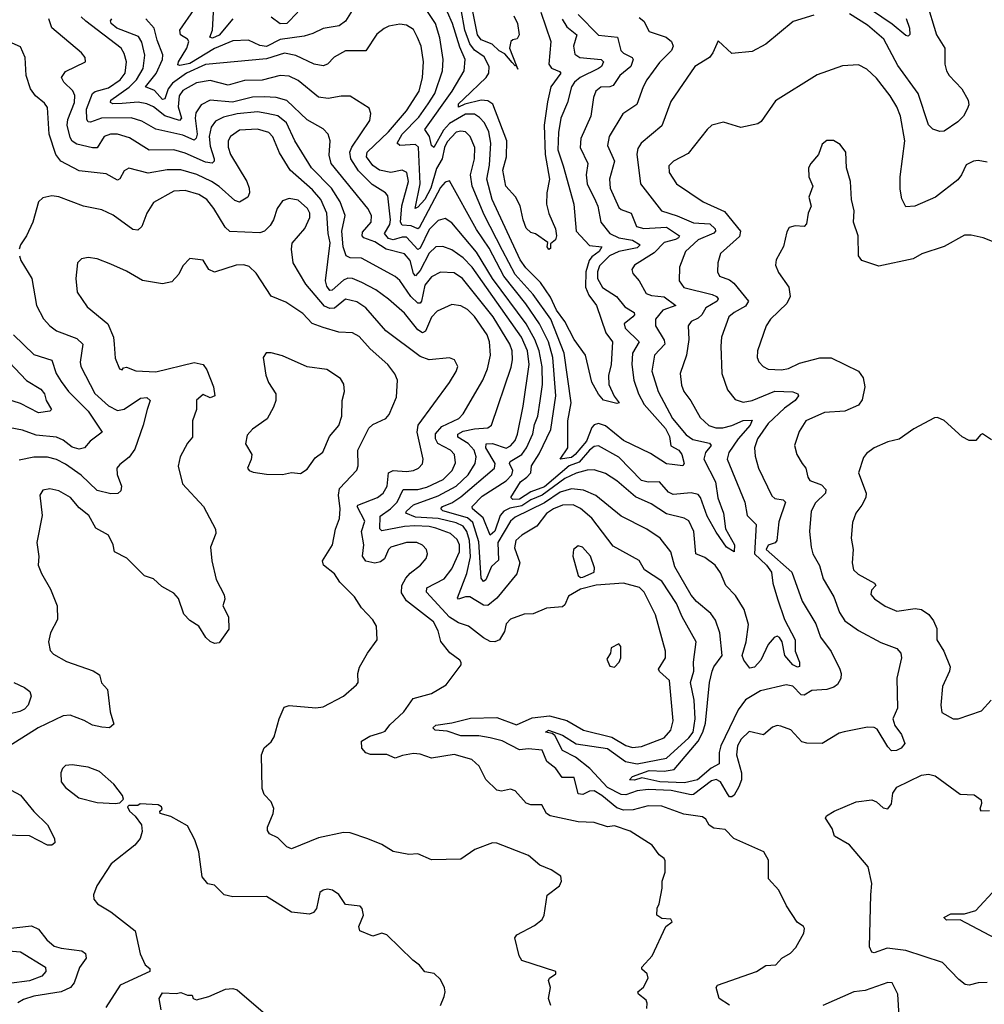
# Model space of a CAD drawing. Extents: x 1246230 to 1426786, y 660032 to 763141.
# Tile 157 of 256: x 1294542 to 1298812, y 712660 to 717022. Entities that reach past the tile are written whole.
import ezdxf

# ---------------------------------------------------------------- set-up
doc = ezdxf.new("R2010")
doc.units = 0

msp = doc.modelspace()

# ---------------------------------------------------------------- linework, layer by layer
at = {"layer": '0CON10XD'}
for points in [[(1295485.7, 717025.7), (1295425, 716953.1), (1295395, 716940.4), (1295383.6, 716945), (1295395.3, 716975), (1295404.3, 717135)], [(1296943.8, 717023.8), (1296965, 716989.5), (1297007.9, 716955), (1296994.2, 716905), (1296999.6, 716869.6), (1297021.4, 716855), (1297116.1, 716846.1), (1297126.2, 716835), (1297117.1, 716815), (1297105, 716805.4), (1297023.4, 716765), (1296998.2, 716745), (1296984.3, 716725), (1296967.4, 716655), (1296938.4, 716585), (1296927.5, 716522.5), (1296924.3, 716445), (1296948.4, 716375), (1296995.8, 716205), (1297005, 716084.4), (1297065, 716021.7), (1297119.1, 716015), (1297107.6, 715995), (1297075, 715971.7), (1297062.9, 715955), (1297048.1, 715905), (1297047.6, 715837.6), (1297061.8, 715801.8), (1297095.4, 715755), (1297136.6, 715635), (1297165.9, 715595), (1297161.1, 715495), (1297148.6, 715445), (1297149.6, 715405), (1297173.5, 715353.5), (1297196.2, 715323.8), (1297185, 715320.8), (1297126.2, 715336.2), (1297105, 715363.5), (1297075, 715416.7), (1297046.4, 715535), (1296997.2, 715605), (1296976.7, 715645), (1296955.9, 715685), (1296918.3, 715735), (1296892.7, 715792.7), (1296848, 715858), (1296782.8, 715922.8), (1296758.3, 715958.3), (1296633.2, 716225), (1296610.3, 716315), (1296622.2, 716377.8), (1296627.9, 716475), (1296618.5, 716525), (1296599.6, 716565), (1296578.4, 716588.4), (1296555, 716603.1), (1296515, 716602.7), (1296445, 716562.6), (1296417.9, 716532.1), (1296375, 716456.1), (1296365.2, 716465.2), (1296356.4, 716505), (1296335.8, 716535), (1296456.4, 716705), (1296510.3, 716795), (1296514.2, 716845), (1296490.1, 716900.1), (1296458.6, 717005), (1296413.2, 717105)], [(1298555.6, 717105), (1298600.4, 716955), (1298637.3, 716895), (1298637.3, 716825), (1298644.6, 716795), (1298656.5, 716775), (1298713.6, 716715), (1298741.5, 716665), (1298744.5, 716645), (1298736.5, 716625), (1298720.6, 716595), (1298695, 716569.4), (1298635, 716528), (1298615, 716526.2), (1298585, 716536.2), (1298565, 716556.7), (1298519.7, 716695), (1298429, 716819), (1298368.4, 716935), (1298295, 716997.3), (1298215, 717048.2)], [(1296021.1, 717075), (1295984.1, 717015.9), (1295956.2, 716995), (1295885, 716983.1), (1295839.9, 716960.1), (1295801.4, 716948.6), (1295695, 716933.6), (1295635, 716902.5), (1295605, 716906.9), (1295555, 716930.5), (1295485, 716927.5), (1295405, 716894.6), (1295295, 716827.7), (1295251, 716819), (1295242.3, 716822.3), (1295244.7, 716834.7), (1295282.4, 716895), (1295291, 716925), (1295285.1, 716935.1), (1295254.4, 716955), (1295251.3, 716975), (1295315, 717067.1)], [(1297014.3, 717044.3), (1297105, 716952.9), (1297189.2, 716945), (1297202.9, 716885), (1297215, 716873.1), (1297253.1, 716855), (1297257.7, 716845), (1297247.5, 716815), (1297198.8, 716775), (1297169.9, 716730.1), (1297155, 716723.8), (1297115, 716722.4), (1297093.1, 716705), (1297083, 716677), (1297070.5, 716595), (1297025.7, 716495), (1297022.7, 716455), (1297057.6, 716385), (1297050.2, 716335), (1297054.8, 716295), (1297090.9, 716219.1), (1297101.9, 716195), (1297114.1, 716125), (1297155.2, 716075.2), (1297194.5, 716055), (1297255, 716044.8), (1297289.2, 716025), (1297275, 716010.9), (1297194.5, 715995), (1297152.5, 715975), (1297109.2, 715930.8), (1297100.7, 715905), (1297100.2, 715875), (1297121.6, 715835), (1297184, 715795), (1297220.4, 715750.4), (1297262.5, 715725), (1297264.6, 715715), (1297256, 715705), (1297217.5, 715675), (1297222.7, 715655), (1297283.9, 715595), (1297254.7, 715545), (1297252.3, 715495), (1297261, 715425), (1297281.9, 715365), (1297307.1, 715317.1), (1297401, 715211), (1297418.4, 715175), (1297424.4, 715134.4), (1297460.2, 715115), (1297473.6, 715095), (1297483.3, 715055), (1297477.5, 715045), (1297430.6, 715050.6), (1297405, 715053.8), (1297335, 715099.5), (1297215, 715157.4), (1297135, 715222.5), (1297105, 715233.1), (1297085, 715226.4), (1297075, 715215.8), (1297052.1, 715155), (1297001.1, 715095), (1296985, 715082.9), (1296934.5, 715074.5), (1296969.2, 715125), (1296969.4, 715245), (1296983, 715325), (1296952.7, 715545), (1296893.7, 715695), (1296814.9, 715804.9), (1296735, 715893.2), (1296680.1, 715999.9), (1296597.6, 716157.6), (1296544.8, 716285), (1296537.1, 716335), (1296555.6, 716405), (1296556.9, 716455), (1296536.7, 716505), (1296515, 716525.3), (1296495, 716528.2), (1296475, 716523.1), (1296435, 716480.6), (1296422.8, 716455), (1296412.5, 716405), (1296387.2, 716362.8), (1296362.9, 716275), (1296335, 716225.2), (1296305, 716190.9), (1296292.5, 716185), (1296314.9, 716295), (1296307, 716457), (1296295, 716469.5), (1296224.7, 716464.7), (1296213.1, 716475), (1296234.8, 716515), (1296309.6, 716590.4), (1296350.8, 716649.2), (1296379.5, 716695), (1296413.5, 716795), (1296416.1, 716845), (1296402, 716942), (1296382.6, 717005), (1296329.1, 717085)], [(1296849.8, 717055), (1296894, 716925), (1296885.3, 716825), (1296896.7, 716806.7), (1296932.2, 716792.2), (1296937.1, 716785), (1296894, 716725), (1296878.6, 716658.6), (1296863.3, 716555), (1296868.4, 716425), (1296887.9, 716315), (1296875.8, 716255), (1296874.7, 716205), (1296885, 716162.5), (1296913.9, 716095), (1296918.1, 716065), (1296914.1, 716045.9), (1296891.7, 716028.3), (1296891.7, 716008.3), (1296885, 716003.3), (1296877.5, 716015), (1296880, 716035), (1296825, 716073.8), (1296805, 716078.8), (1296785, 716098.8), (1296770.4, 716135), (1296757.6, 716197.6), (1296736.6, 716236.6), (1296694.7, 716285), (1296680.5, 716355), (1296696.6, 716415), (1296699, 716485), (1296637.3, 716647.3), (1296615, 716662.9), (1296585, 716664.8), (1296512.7, 716647.3), (1296485, 716633.8), (1296485, 716648.9), (1296509, 716671), (1296606.7, 716765), (1296618.7, 716785), (1296620, 716815), (1296598, 716858), (1296555, 716887.4), (1296534.6, 716914.6), (1296512.6, 716975), (1296497, 717067)], [(1296729.6, 717039.6), (1296745.6, 717005), (1296753.3, 716955), (1296745, 716937.5), (1296725, 716933.3), (1296716.7, 716925), (1296711.2, 716895), (1296740.6, 716820.2), (1296747.5, 716802.5), (1296740.6, 716820.2), (1296735, 716817.5), (1296722.2, 716832.2), (1296690.5, 716870.5), (1296665, 716883.8), (1296633.5, 716913.5), (1296585, 716932.7), (1296569.3, 716955), (1296540.5, 717095)], [(1298467.1, 717027.1), (1298481.2, 716985), (1298483.4, 716956.6), (1298475, 716948.6), (1298465, 716952.5), (1298405, 717002.4), (1298313.8, 717063.8)], [(1297449.7, 714435), (1297385, 714534.5), (1297307.9, 714585), (1297285, 714625.5), (1297169.6, 714689.6), (1297075, 714814.2), (1297025, 714856.2), (1296992.1, 714872.1), (1296945, 714871.6), (1296904.7, 714855), (1296875, 714834.6), (1296831.6, 714778.4), (1296765, 714737.8), (1296739.1, 714715), (1296732.2, 714682.2), (1296755.8, 714615), (1296743, 714567), (1296655, 714459.7), (1296615, 714427.1), (1296595, 714428.5), (1296535, 714465.4), (1296515, 714465.6), (1296485, 714454.4), (1296480.6, 714460.6), (1296521.6, 714568.4), (1296537.8, 714642.2), (1296533.6, 714715), (1296521.1, 714755), (1296505, 714777.7), (1296475, 714792.2), (1296395, 714812.3), (1296295, 714818.3), (1296251.5, 714835), (1296254.7, 714845), (1296285, 714873.3), (1296395, 714912.4), (1296474, 714955), (1296527, 715005), (1296559, 715055), (1296563.5, 715085), (1296554.4, 715115), (1296527.4, 715145), (1296482.3, 715172.3), (1296481.4, 715185), (1296505, 715199.3), (1296555, 715210), (1296615, 715213.2), (1296631.2, 715225), (1296717.7, 715482.3), (1296723.8, 715515), (1296722.5, 715555), (1296712.4, 715585), (1296638, 715705), (1296502.8, 715875), (1296465, 715901.1), (1296405, 715902.7), (1296365, 715883.2), (1296335.9, 715845), (1296320.6, 715775), (1296315, 715766), (1296305, 715765.8), (1296273.4, 715795), (1296225, 715866.1), (1296205, 715884.1), (1296054.8, 715964.8), (1296005, 715967), (1295986.7, 715975), (1295974.3, 716015), (1295968.8, 716085), (1295982.4, 716155), (1295960.4, 716215), (1295922.2, 716275), (1295834.4, 716365), (1295759.5, 716485), (1295723.9, 716565), (1295685, 716596.5), (1295636.6, 716606.6), (1295595, 716613.7), (1295505, 716604.2), (1295445, 716590.6), (1295408.3, 716571.7), (1295389.1, 716545), (1295380.3, 716505), (1295385, 716461.4), (1295402.6, 716405), (1295403.1, 716395), (1295394, 716386), (1295365, 716390.9), (1295275, 716431), (1295225, 716445.2), (1295115, 716443.8), (1295028.3, 716498.3), (1294975, 716515.2), (1294944.8, 716515.2), (1294915.6, 716505), (1294885, 716454.7), (1294865, 716453.8), (1294795, 716469.7), (1294775, 716483.8), (1294765, 716499.5), (1294751.6, 716555), (1294755, 716580), (1294784.8, 716655), (1294786.7, 716686.7), (1294777, 716707), (1294737.5, 716745), (1294726.7, 716765), (1294745, 716792.2), (1294834, 716835), (1294832.5, 716855), (1294815.4, 716875.4), (1294685, 716985.6), (1294670.6, 717025)], [(1295321.5, 716608.5), (1295319, 716585), (1295327.8, 716515), (1295323.5, 716496.5), (1295315, 716488.1), (1295265, 716510.8), (1295145, 716537.3), (1295082.2, 716572.2), (1295035, 716587.4), (1294903.8, 716586.2), (1294855, 716568.2), (1294845, 716569.5), (1294839.8, 716579.8), (1294838.4, 716625), (1294865, 716694.7), (1294876.3, 716703.7), (1294935, 716719.8), (1294986.4, 716755), (1295008.4, 716785), (1295014.8, 716835), (1295005, 716871.4), (1294990.7, 716895), (1294835.4, 717015), (1294813.5, 717035)], [(1297531.5, 716815), (1297425, 716660), (1297385, 716551.9), (1297293.3, 716475), (1297278.1, 716451.9), (1297274.2, 716425.8), (1297290.6, 716295), (1297382.9, 716175), (1297453, 716153), (1297525, 716121.6), (1297597.1, 716117.1), (1297621.4, 716095), (1297622.2, 716085), (1297614.4, 716075.6), (1297545, 716045.9), (1297489.2, 715995), (1297463.6, 715925), (1297460.9, 715865), (1297482.1, 715835), (1297607.1, 715805), (1297626.2, 715796.2), (1297634.6, 715785), (1297630, 715775), (1297579.1, 715745), (1297562.4, 715715), (1297545, 715700.2), (1297514.4, 715685), (1297501.2, 715665), (1297503.8, 715605), (1297494, 715536), (1297465.4, 715455), (1297472.3, 715402.3), (1297482.9, 715375), (1297513.5, 715333.5), (1297555, 715259.4), (1297593.5, 715223.5), (1297624.4, 715214.4), (1297655, 715213.8), (1297695, 715223.4), (1297745, 715246.2), (1297785, 715248), (1297775.9, 715225), (1297722.7, 715165), (1297681.1, 715105), (1297674.2, 715075), (1297752.7, 714885), (1297763.2, 714825), (1297801.8, 714785), (1297794.4, 714655), (1297848.3, 714605), (1297871, 714575), (1297876, 714525), (1297896.4, 714456.4), (1297927.5, 714365), (1297975.2, 714275), (1297974.8, 714224.8), (1297994.7, 714175), (1297995, 714156.7), (1297985, 714153.8), (1297965, 714163.4), (1297929.1, 714205), (1297917.5, 714265), (1297905.9, 714285), (1297895, 714290.3), (1297882.1, 714285), (1297855, 714253.8), (1297823.7, 714185), (1297795, 714153.3), (1297775, 714149.2), (1297748.4, 714185), (1297741.1, 714205), (1297758.5, 714265), (1297768.1, 714341.9), (1297749, 714409), (1297710.3, 714470.3), (1297668.4, 714515), (1297645, 714571.4), (1297620.4, 714605), (1297575, 714640), (1297536.1, 714656.1), (1297525.9, 714755), (1297505, 714801.5), (1297484.2, 714814.2), (1297405, 714833.4), (1297337.6, 714877.6), (1297268.7, 714908.7), (1297185, 714979.6), (1297135, 715010.7), (1297085, 715028.2), (1297055, 715026.1), (1297005, 715013.4), (1296955, 714989.2), (1296855, 714915.1), (1296805, 714894), (1296765, 714867.9), (1296712.3, 714857.7), (1296685.6, 714845), (1296669, 714825), (1296645, 714755.3), (1296625, 714737.5), (1296594, 714815), (1296546.4, 714855), (1296544.8, 714865), (1296589.7, 714910.3), (1296695, 714978.7), (1296720.4, 715005), (1296725.6, 715025), (1296710.7, 715055), (1296713.3, 715065), (1296764.9, 715095.1), (1296786.4, 715125), (1296813.6, 715186.4), (1296820.8, 715229.2), (1296836, 715265), (1296846.9, 715333.1), (1296857.3, 715405), (1296855.7, 715484.3), (1296842, 715555), (1296823.1, 715605), (1296783.7, 715675), (1296635.6, 715875.6), (1296565, 715992.4), (1296455, 716121.5), (1296425, 716141.3), (1296395, 716132.2), (1296355, 716092.9), (1296315, 716010), (1296305, 716003.9), (1296255, 716058.5), (1296235, 716058.6), (1296195, 716046.4), (1296175, 716053), (1296157.3, 716075), (1296180.1, 716115), (1296184, 716135), (1296172.2, 716242.2), (1296161.8, 716255), (1296102.4, 716292.4), (1296042.1, 716352.1), (1296007.8, 716405), (1296003.2, 716435), (1296012.2, 716457.8), (1296091.8, 716575), (1296096.5, 716606.5), (1296089.6, 716629.6), (1296005, 716683.3), (1295965, 716683.5), (1295907.2, 716672.8), (1295865, 716678.2), (1295775, 716752.8), (1295735, 716772.2), (1295695, 716775.3), (1295615, 716753.3), (1295537.8, 716752.2), (1295465, 716731.2), (1295385, 716751.9), (1295325, 716742.1), (1295265, 716707.6), (1295248.4, 716685), (1295243.6, 716636.4), (1295258.1, 716585), (1295250, 716575), (1295185.3, 716595.3), (1295135, 716635.2), (1295105, 716649.6), (1295066.1, 716656.1), (1294995, 716650.1), (1294955, 716649), (1294943.5, 716655), (1294945.3, 716665), (1295027.4, 716722.6), (1295059.3, 716755), (1295088, 716805), (1295095.5, 716865), (1295082.3, 716922.3), (1295067.6, 716947.6), (1294971.8, 716985), (1294946.4, 717005), (1294943.5, 717016.5), (1294950.5, 717025)], [(1296303.5, 716943.5), (1296285, 716978.5), (1296255, 716997.9), (1296225, 717002.3), (1296177, 716993), (1296155, 716983.5), (1296122.9, 716957.1), (1296075, 716884.5), (1295985, 716883.9), (1295934.8, 716855.2), (1295905, 716825.5), (1295885, 716816.9), (1295845, 716824.1), (1295765, 716863.8), (1295715, 716873.5), (1295635, 716849.1), (1295365, 716823), (1295279.8, 716785), (1295219, 716741), (1295200, 716715), (1295185, 716671.2), (1295175, 716668.3), (1295138.5, 716708.5), (1295098.9, 716725), (1295146.2, 716783.8), (1295174.8, 716845), (1295175.6, 716865.6), (1295151.4, 716931.4), (1295136.7, 716985), (1295100.7, 717025)], [(1295773.6, 717055), (1295725, 717005.2), (1295695, 717002.8), (1295655, 717032.5)], [(1297285, 717031), (1297305.3, 717015), (1297329.2, 716969.2), (1297404, 716944), (1297427.5, 716925), (1297435.3, 716905), (1297427.1, 716885), (1297375, 716832.1), (1297318.7, 716755), (1297301.8, 716725), (1297274.2, 716645.8), (1297212.9, 716605), (1297151.5, 716505), (1297144.6, 716465), (1297175.9, 716395), (1297153.7, 716315), (1297156.2, 716275), (1297195, 716190.4), (1297205, 716180.9), (1297248.5, 716165), (1297272.9, 716105), (1297305, 716096.1), (1297405, 716102.4), (1297462.7, 716065), (1297458.2, 716055), (1297445, 716048.1), (1297394.6, 716035.4), (1297350.7, 715989.3), (1297264.4, 715935), (1297251.9, 715915), (1297257.2, 715897.2), (1297285, 715864.4), (1297315, 715808.8), (1297339.6, 715799.6), (1297395, 715793.5), (1297447.5, 715755), (1297389.7, 715735), (1297356.4, 715695), (1297357.3, 715665), (1297395, 715601.8), (1297398, 715585), (1297352.9, 715535), (1297340.2, 715465), (1297368.9, 715375), (1297431.9, 715255), (1297492.7, 715182.7), (1297522.4, 715162.4), (1297595.5, 715145.5), (1297602.9, 715135), (1297578.9, 715105), (1297570.5, 715075), (1297622.1, 714975), (1297633.1, 714903.1), (1297658.3, 714835), (1297666.6, 714766.6), (1297706.2, 714695), (1297705, 714664), (1297671.5, 714685), (1297625, 714751.5), (1297585, 714822.9), (1297556.7, 714905), (1297545, 714917.7), (1297515, 714925.2), (1297435, 714919.1), (1297415, 714928.9), (1297375, 714974.7), (1297325, 714972.5), (1297295, 714981.1), (1297194, 715084), (1297105, 715134.2), (1297085, 715130.9), (1297065, 715115.4), (1297018.4, 715061.6), (1296975.1, 715045.1), (1296865, 714952.3), (1296805, 714930.7), (1296755, 714898.1), (1296725.8, 714895.8), (1296716.8, 714905), (1296758.6, 714975), (1296787.6, 714995), (1296804.2, 715015), (1296807.2, 715045), (1296841.8, 715098.2), (1296893.7, 715206.3), (1296916, 715355), (1296902.8, 715525), (1296882.6, 715595), (1296843.5, 715675), (1296782.6, 715762.6), (1296685.1, 715885.1), (1296620.3, 716010.3), (1296565, 716092.1), (1296445, 716307.5), (1296425, 716301.5), (1296405, 716277.8), (1296310.1, 716099.9), (1296305, 716095.2), (1296275, 716109.2), (1296235, 716111.3), (1296228.5, 716125), (1296233.2, 716196.8), (1296263, 716305), (1296255.3, 716345), (1296235, 716354.5), (1296184.7, 716345.3), (1296135, 716355.8), (1296105, 716376.4), (1296078.1, 716415), (1296080.3, 716435), (1296175, 716524.4), (1296255, 716618.2), (1296310.4, 716705), (1296325.6, 716765), (1296330, 716835), (1296319.5, 716905), (1296303.5, 716943.5)], [(1298058.3, 717041.7), (1297966.2, 717013.8), (1297845, 716913.1), (1297785, 716880.6), (1297695, 716872.5), (1297635, 716927.5), (1297611.4, 716875), (1297595.8, 716855), (1297531.5, 716815)], [(1297593.9, 713453.9), (1297579.8, 713479.8), (1297565, 713490.6), (1297482.4, 713502.4), (1297385, 713537.9), (1297325, 713539.7), (1297258.1, 713521.9), (1297215, 713519.8), (1297185, 713530.4), (1297119.8, 713585), (1297085, 713605.2), (1297065, 713603.8), (1297035, 713590), (1297015, 713592.4), (1296996.2, 713665), (1296944, 713664), (1296915.8, 713705), (1296875.6, 713735), (1296855, 713785.6), (1296795, 713791.3), (1296755, 713786.7), (1296677.7, 713827.7), (1296625, 713840.9), (1296575, 713849.2), (1296495, 713849.4), (1296435, 713870.4), (1296381.5, 713875), (1296371.2, 713885), (1296384.2, 713895.8), (1296455, 713906.2), (1296537.4, 713927.4), (1296655, 713930), (1296742.1, 713897.9), (1296810.7, 713929.3), (1296887.1, 713937.1), (1296965, 713916.8), (1297038.6, 713875), (1297163.1, 713843.1), (1297225, 713806.6), (1297255, 713797.5), (1297295, 713801.5), (1297395, 713840.5), (1297424.5, 713875), (1297434.5, 713915), (1297419.2, 714095), (1297373.9, 714133.9), (1297370.8, 714145), (1297401.3, 714195), (1297401.4, 714225), (1297357.4, 714385), (1297307.2, 714485), (1297285.9, 714505.9), (1297215, 714526.1), (1297093.7, 714516.3), (1297025, 714498.5), (1296972.1, 714467.9), (1296955, 714430), (1296945, 714421.1), (1296875, 714414.7), (1296815, 714389.4), (1296775, 714388.6), (1296715, 714365.6), (1296695.5, 714345), (1296688, 714312), (1296666.2, 714275), (1296645, 714265.7), (1296625, 714267.5), (1296595, 714282.7), (1296529.1, 714335), (1296485, 714349.4), (1296444.5, 714374.5), (1296343.2, 714485), (1296344.5, 714505.5), (1296421.5, 714545), (1296455, 714588.8), (1296488.6, 714665), (1296488.4, 714695), (1296478.7, 714718.7), (1296449.6, 714745), (1296385, 714769.3), (1296355, 714776.4), (1296291, 714779), (1296245, 714776.2), (1296145, 714756.8), (1296136.8, 714766.8), (1296137.9, 714822.1), (1296183.8, 714855), (1296212.8, 714885), (1296240.1, 714939.9), (1296305, 714941.1), (1296345, 714951.2), (1296417.3, 714985), (1296457.1, 715025), (1296471.4, 715058.6), (1296466.9, 715095), (1296449.2, 715115), (1296393.7, 715143.7), (1296383, 715165), (1296383, 715187), (1296410.6, 715219.4), (1296486.8, 715255), (1296506, 715275), (1296592.1, 715425), (1296612.4, 715475), (1296626.4, 715535), (1296622.1, 715595), (1296611.7, 715625), (1296555, 715707.3), (1296525, 715737.5), (1296495, 715754.1), (1296455, 715760.4), (1296390.7, 715730.7), (1296365, 715704.5), (1296338.7, 715641.3), (1296325, 715634.1), (1296305, 715647.6), (1296245, 715721.3), (1296174.4, 715784.4), (1296118.8, 715825), (1296057.2, 715857.2), (1296015, 715874.8), (1295995, 715876.5), (1295975, 715867.3), (1295925, 715824.1), (1295915, 715822.5), (1295901.3, 715841.3), (1295895.2, 715865), (1295916.6, 716033.4), (1295907.6, 716075), (1295901.9, 716165), (1295875.6, 716225.6), (1295838.7, 716268.7), (1295740, 716355), (1295692.6, 716432.6), (1295663.4, 716503.4), (1295645, 716522.4), (1295595, 716536.1), (1295515, 716532.1), (1295475, 716504.4), (1295465.3, 716485), (1295465, 716456.7), (1295475.8, 716425), (1295548.1, 716305), (1295558.2, 716275), (1295559.3, 716255), (1295551.5, 716235), (1295515, 716212.9), (1295495, 716221.5), (1295425, 716283.3), (1295391.8, 716305), (1295326.3, 716336.3), (1295255, 716356), (1295195, 716357.4), (1295111.5, 716341.5), (1295025, 716364.4), (1295005, 716352.9), (1294985, 716317.5), (1294975, 716310.6), (1294925, 716338.8), (1294805, 716352.5), (1294723.8, 716395), (1294701.7, 716425), (1294672.1, 716515), (1294665, 716633.3), (1294652.2, 716652.2), (1294611.9, 716685), (1294590, 716715), (1294570.6, 716775), (1294566.1, 716853.9), (1294545, 716901.2), (1294495, 716923.3)], [(1298825, 716390.6), (1298785, 716398.6), (1298765, 716395.8), (1298731.9, 716378.1), (1298712.2, 716335), (1298695, 716313.1), (1298595.7, 716235), (1298505, 716195.8), (1298465, 716193.3), (1298447.9, 716227.9), (1298440.3, 716270.3), (1298439.6, 716325), (1298460.3, 716485), (1298441.8, 716595), (1298425.7, 716635.7), (1298395.4, 716685), (1298335, 716763.3), (1298292.4, 716802.4), (1298255, 716822.2), (1298185, 716817.1), (1298073, 716777), (1297887.6, 716662.4), (1297825, 716570.8), (1297809.3, 716560.7), (1297735, 716544.5), (1297657.4, 716567.4), (1297606.2, 716555), (1297585, 716535.8), (1297500.9, 716429.1), (1297436, 716395), (1297415.8, 716375), (1297416.9, 716345), (1297449.4, 716295), (1297568, 716215), (1297662.8, 716172.8), (1297733.6, 716085), (1297729.4, 716060.6), (1297644.2, 715985.8), (1297633.5, 715945), (1297631.8, 715905), (1297640.6, 715885), (1297685, 715869.7), (1297703.4, 715855), (1297768.7, 715775), (1297755, 715752.2), (1297705.4, 715725), (1297682.1, 715705), (1297649.6, 715615), (1297645.4, 715575), (1297650.9, 715455), (1297675, 715382.5), (1297709.5, 715339.5), (1297745, 715327.5), (1297785.3, 715335.3), (1297885, 715375.8), (1297965, 715373.6), (1297987.5, 715365), (1297990.6, 715355), (1297975.6, 715335), (1297928.6, 715301.4), (1297855, 715232.7), (1297807.7, 715165), (1297795.3, 715125), (1297797.7, 715087.7), (1297812.4, 715035), (1297872.3, 714912.3), (1297885, 714900.8), (1297922, 714895), (1297932.1, 714885), (1297902.2, 714797.8), (1297894.5, 714715), (1297886.1, 714703.9), (1297855, 714694.4), (1297846.7, 714675), (1297960.4, 714575), (1298006, 714446), (1298066.2, 714345), (1298086.9, 714286.9), (1298135, 714222.9), (1298173.2, 714145), (1298179.1, 714125), (1298177.1, 714102.9), (1298162.7, 714077.3), (1298145.7, 714065), (1298114.8, 714055.2), (1298049.3, 714050.7), (1298015, 714029.6), (1298001.6, 714031.6), (1297965, 714068.8), (1297935, 714075.4), (1297821.9, 714048.1), (1297755, 714008.6), (1297723.3, 713965), (1297646.2, 713805), (1297639.2, 713775), (1297638.7, 713725), (1297603.7, 713706.3), (1297543.1, 713655), (1297485, 713640.3), (1297375.9, 713645.9), (1297296.3, 713663.7), (1297263.5, 713653.5), (1297242, 713655), (1297255, 713669.7), (1297328.8, 713695), (1297395, 713692.4), (1297439.2, 713700.8), (1297545, 713825.4), (1297566.5, 713865), (1297577.8, 713905), (1297595.2, 714085), (1297607.2, 714135), (1297615.2, 714155), (1297651.9, 714205), (1297642, 714305), (1297622.1, 714362.1), (1297601.4, 714391.4), (1297538.6, 714445), (1297515, 714472.8), (1297442.4, 714597.6), (1297424.3, 714664.3), (1297377.8, 714725), (1297318.6, 714765), (1297205, 714822.3), (1297093.4, 714913.4), (1297038.1, 714938.1), (1296985, 714943.1), (1296935, 714928.5), (1296865, 714881.8), (1296735, 714817.5), (1296715, 714800), (1296659.5, 714705), (1296662, 714628), (1296630.6, 714599.4), (1296605, 714540.6), (1296595, 714532.5), (1296585, 714547.5), (1296575, 714708.9), (1296548.4, 714795), (1296525, 714815.3), (1296415, 714845.4), (1296406, 714855), (1296413.3, 714865), (1296455, 714881.8), (1296495, 714907.7), (1296644.8, 715035.2), (1296647.2, 715055), (1296606.4, 715125), (1296606.5, 715143.5), (1296635, 715143.6), (1296695, 715123.9), (1296715, 715133.5), (1296735, 715157.9), (1296746, 715185), (1296771, 715309), (1296797.5, 715495), (1296789.6, 715555), (1296764.2, 715615), (1296545.5, 715925), (1296505, 715966.5), (1296455, 716001.7), (1296415, 716016.4), (1296384, 716016), (1296355, 715986.8), (1296315, 715910.7), (1296295, 715887.6), (1296285, 715897.8), (1296270, 715955), (1296245, 715984.8), (1296165, 716004.5), (1296115, 716037.6), (1296065.2, 716055.2), (1296058.6, 716065), (1296059.7, 716080.3), (1296098, 716125), (1296099.1, 716155), (1296082.7, 716185), (1295920.6, 716385), (1295911.5, 716421.5), (1295917.1, 716485), (1295908.1, 716515), (1295885, 716538.2), (1295815, 716578), (1295725, 716663.1), (1295677.1, 716677.1), (1295625, 716680.5), (1295572.1, 716677.9), (1295484, 716656), (1295385, 716665.2), (1295345.4, 716645), (1295321.5, 716608.5)], [(1298907.5, 716015), (1298807.5, 716055), (1298755, 716067.1), (1298725, 716067.1), (1298635, 716016.9), (1298536, 715985), (1298497.7, 715962.3), (1298345, 715929.4), (1298270, 715955), (1298256.2, 715976.2), (1298253.5, 716065), (1298232.9, 716125), (1298235.7, 716175), (1298224.3, 716225), (1298220.8, 716305), (1298202.5, 716365), (1298200, 716435), (1298175, 716468.8), (1298145, 716486.2), (1298115, 716486.7), (1298095, 716470), (1298078.8, 716425), (1298043.8, 716385), (1298034, 716365), (1298035.9, 716325.9), (1298054, 716285), (1298036.2, 716235), (1298045.8, 716195), (1298033.3, 716165), (1298025, 716117.5), (1298015, 716106.2), (1297975, 716109.2), (1297948.3, 716101.7), (1297937.7, 716082.3), (1297923.3, 716016.7), (1297891.3, 715958.7), (1297887.5, 715935), (1297901.3, 715901.3), (1297946.6, 715836.6), (1297953.2, 715795), (1297938.2, 715765), (1297865.6, 715695), (1297847.5, 715665), (1297809.1, 715555), (1297807.3, 715525), (1297815, 715506), (1297834.2, 715485), (1297855, 715473.5), (1297915, 715471.1), (1297945, 715476.2), (1297995, 715500), (1298085, 715524.4), (1298135, 715523.5), (1298255, 715464.2), (1298275.8, 715435), (1298284.3, 715395), (1298272.1, 715337.9), (1298255, 715314.2), (1298195, 715287.8), (1298105, 715280.9), (1298022.7, 715245), (1297992.8, 715197.2), (1297971.9, 715135), (1297982.9, 715095), (1298006.4, 715056.4), (1298022.5, 715035), (1298031.1, 714995), (1298040.6, 714980.6), (1298091.5, 714961.5), (1298110.7, 714940.7), (1298109.1, 714925), (1298065, 714881.1), (1298046.2, 714845), (1298037.9, 714755), (1298045.4, 714684.6), (1298053.4, 714655), (1298083.4, 714603.4), (1298098.4, 714545), (1298146.9, 714465), (1298171.9, 714395), (1298195, 714359.3), (1298255, 714316.2), (1298355, 714262.2), (1298425.8, 714235.8), (1298443.6, 714215), (1298445.5, 714195), (1298424.6, 714105), (1298428.3, 713971.7), (1298408, 713925), (1298416, 713895), (1298446.2, 713855), (1298461.2, 713815), (1298445, 713794.2), (1298424, 713784), (1298402.3, 713782.3), (1298385, 713800), (1298338.3, 713878.3), (1298325, 713885.6), (1298295, 713887.5), (1298192.4, 713867.6), (1298169.4, 713860.6), (1298095, 713816), (1298027, 713817), (1298005, 713823.3), (1297955.4, 713875.4), (1297912.2, 713892.2), (1297895, 713894.4), (1297875, 713886.9), (1297835, 713853.3), (1297771.5, 713868.5), (1297736.8, 713835), (1297719.2, 713805), (1297715.3, 713765), (1297736.9, 713685), (1297737.1, 713655), (1297726, 713624), (1297705, 713585.7), (1297695, 713578.5), (1297685, 713579.4), (1297675, 713592.2), (1297644.7, 713645), (1297625, 713655.5), (1297605, 713649.6), (1297525, 713589.8), (1297515, 713587.8), (1297426.4, 713606.4), (1297325, 713611.8), (1297275, 713604.9), (1297225, 713588), (1297205, 713588.6), (1297145, 713620.5), (1297065.4, 713705), (1297002.2, 713755), (1296945, 713784.5), (1296910.6, 713850.6), (1296899.2, 713859.2), (1296870.5, 713865), (1296883.3, 713875), (1296945, 713852.7), (1297005, 713814), (1297145, 713793.7), (1297223.5, 713735), (1297275.1, 713724.9), (1297405, 713750.6), (1297505, 713840.2), (1297524, 713865), (1297532.9, 713925), (1297527.6, 714007.6), (1297512.3, 714085), (1297526.7, 714135), (1297524.6, 714175), (1297536.9, 714265), (1297475, 714376.9), (1297449.7, 714435)], [(1297318.3, 712641.7), (1297320, 712665), (1297315, 712678), (1297282, 712705), (1297278.8, 712715), (1297304.3, 712735.7), (1297324.2, 712775), (1297320, 712795), (1297296.7, 712815), (1297296.7, 712825), (1297342.5, 712875), (1297402.5, 713005), (1297430, 713025), (1297425, 713037.5), (1297385, 713040), (1297362.5, 713055), (1297363.6, 713086.4), (1297372.5, 713105), (1297386.1, 713173.9), (1297386.2, 713205), (1297399.2, 713245), (1297400, 713295), (1297395, 713306.2), (1297372.6, 713322.6), (1297342, 713365), (1297245, 713426.7), (1297175, 713450.5), (1297145, 713446.2), (1297085.3, 713465.3), (1297015, 713468.4), (1296891.2, 713495), (1296874, 713505), (1296853.3, 713543.3), (1296805, 713543.3), (1296785, 713550.5), (1296735, 713606), (1296715, 713613.2), (1296675, 713603.8), (1296655, 713607.8), (1296605, 713656), (1296575.8, 713715), (1296544.4, 713744.4), (1296465, 713766.9), (1296365, 713750), (1296315, 713768.2), (1296285, 713770.4), (1296237.3, 713762.7), (1296205, 713750), (1296166.7, 713766.7), (1296095, 713767.1), (1296075, 713773.5), (1296056.5, 713795), (1296055.6, 713825), (1296092.6, 713847.4), (1296145, 713864.5), (1296159.6, 713870.4), (1296181.4, 713898.6), (1296242.7, 713955), (1296284.7, 714015.3), (1296365, 714036.9), (1296430.8, 714075), (1296495.8, 714164.2), (1296496.1, 714173.9), (1296490, 714185), (1296446.7, 714216.7), (1296406.9, 714266.9), (1296394.3, 714315), (1296373.3, 714355), (1296255, 714447), (1296232.2, 714482.2), (1296234.5, 714515.5), (1296251.7, 714548.3), (1296270, 714570), (1296316.9, 714605), (1296341.9, 714635), (1296347.1, 714655), (1296342.9, 714675), (1296325, 714694.4), (1296300, 714705), (1296255, 714705.9), (1296185, 714684.5), (1296174.6, 714675), (1296156.4, 714633.6), (1296139.2, 714620.8), (1296115, 714614.7), (1296075, 714623.7), (1296059.7, 714645), (1296066.3, 714695), (1296055.6, 714755), (1296069.6, 714800.4), (1296035.9, 714865), (1296038.4, 714871.6), (1296125.4, 714904.6), (1296151.6, 714925), (1296168.5, 714955), (1296175.3, 715014.7), (1296195.3, 715024.7), (1296255, 715020.8), (1296284.8, 715025.2), (1296306.9, 715035), (1296325.3, 715054.7), (1296328.2, 715075), (1296302.2, 715195), (1296305.8, 715225), (1296444.3, 715415), (1296475, 715463.3), (1296482, 715485), (1296466.7, 715515), (1296445, 715523.8), (1296355, 715515.5), (1296315, 715530.4), (1296163, 715643), (1296074.7, 715745), (1296035, 715772.4), (1295985, 715784.1), (1295935.7, 715744.3), (1295915, 715741.9), (1295892.1, 715752.1), (1295809.5, 715849.5), (1295753.2, 715945), (1295744.7, 716005), (1295747.7, 716032.3), (1295805, 716097.3), (1295826.4, 716145), (1295825.8, 716165), (1295816.7, 716185), (1295775, 716222), (1295735, 716230), (1295705, 716220), (1295681.9, 716185), (1295665.5, 716134.5), (1295650.6, 716109.4), (1295625.4, 716084.6), (1295605, 716077.9), (1295473.1, 716083.1), (1295452.2, 716102.2), (1295402.1, 716185), (1295370, 716225), (1295335, 716248.1), (1295275, 716265.2), (1295225, 716262.8), (1295135, 716212.5), (1295105.4, 716165), (1295083.1, 716105), (1295065, 716089.6), (1295042.8, 716092.8), (1294955.3, 716155.3), (1294905, 716180), (1294825, 716195.4), (1294715, 716236.9), (1294685, 716241.4), (1294645, 716232), (1294625.5, 716214.5), (1294600, 716125), (1294572.7, 716065), (1294545.6, 716025), (1294539.4, 716005)], [(1294541.4, 715975), (1294547.1, 715955), (1294595.9, 715875.9), (1294616, 715756), (1294647.3, 715697.3), (1294675.6, 715665), (1294705, 715642.9), (1294795, 715610), (1294820.9, 715585), (1294809.7, 715505), (1294812.5, 715485), (1294875, 715365.4), (1294935, 715310.6), (1294975, 715290.8), (1295005, 715296.8), (1295076.9, 715345), (1295105, 715348.4), (1295119.6, 715335), (1295105.9, 715295), (1295089.2, 715225), (1295051.4, 715118.6), (1295026.6, 715083.4), (1294985, 715051.9), (1294972.7, 715035), (1294973.6, 715006.4), (1294992.9, 714955), (1294990, 714935), (1294977.1, 714922.9), (1294945, 714920.7), (1294885, 714936.2), (1294814.1, 715004.1), (1294745, 715052.4), (1294705, 715073.8), (1294665, 715084.2), (1294605, 715084.1), (1294539.6, 715070.4)], [(1296893.8, 712655), (1296883.8, 712685), (1296892.5, 712735), (1296883.3, 712765), (1296887.5, 712775), (1296915.5, 712794.5), (1296915.8, 712805), (1296765, 712854.1), (1296753.8, 712875), (1296734.7, 712955), (1296742.3, 712967.7), (1296821.7, 713008.3), (1296854.7, 713035.3), (1296863.6, 713055), (1296877.1, 713142.9), (1296932, 713185), (1296940, 713205), (1296937.7, 713227.7), (1296895, 713255.7), (1296845, 713275.8), (1296795, 713318.9), (1296654.2, 713374.2), (1296635, 713375.5), (1296556.7, 713345), (1296495, 713303.3), (1296365, 713299.2), (1296305, 713326.2), (1296265, 713323.3), (1296195, 713336.7), (1296145, 713368), (1296082.9, 713392.9), (1296005, 713420), (1295975, 713420.8), (1295865, 713396.8), (1295745, 713348.9), (1295725, 713356.9), (1295685, 713397.8), (1295648, 713415), (1295639.3, 713429.3), (1295638.9, 713445), (1295664.2, 713505), (1295666.8, 713526.8), (1295655, 713556.7), (1295625, 713590), (1295616.2, 713616.2), (1295612, 713765), (1295625, 713796.2), (1295655, 713822.5), (1295668.9, 713845), (1295690.8, 713925), (1295713.2, 713976.8), (1295735, 713984), (1295853, 713973), (1295885, 713977.3), (1295975.4, 714024.6), (1296033.3, 714075), (1296040, 714085), (1296039.2, 714125), (1296047, 714153), (1296081.2, 714215), (1296124, 714275), (1296122, 714335), (1296105, 714363.3), (1296055, 714416.2), (1296024.5, 714464.5), (1295959.7, 714529.7), (1295936.2, 714566.2), (1295886.7, 714605), (1295882.5, 714625), (1295927.5, 714695), (1295939.6, 714765), (1295958.3, 714811.7), (1295960.2, 714855), (1295953, 714915), (1295958.6, 714945), (1296035, 715025.7), (1296040.2, 715045), (1296039.2, 715115), (1296087.9, 715212.1), (1296105, 715229.1), (1296162.5, 715255), (1296177.1, 715272.9), (1296209.9, 715350.1), (1296215.3, 715425), (1296202.9, 715452.9), (1296171.8, 715495), (1296093.3, 715563.3), (1296045, 715617.7), (1296014.7, 715634.7), (1295955, 715638.2), (1295885, 715658.5), (1295836.2, 715676.2), (1295795, 715720), (1295720.9, 715770.9), (1295655, 715797.5), (1295589.1, 715899.1), (1295557.7, 715927.7), (1295535, 715936.5), (1295500, 715935), (1295405, 715902.9), (1295380, 715915), (1295355, 715955.8), (1295295, 715963.3), (1295265, 715931.2), (1295246.1, 715893.9), (1295215, 715860), (1295175, 715852.2), (1295085, 715866.9), (1295015, 715907.8), (1294945, 715939.4), (1294885, 715962.9), (1294845, 715968.9), (1294815, 715962), (1294798, 715945), (1294790, 715875), (1294796.9, 715815), (1294840.4, 715750.4), (1294932.9, 715675), (1294957.5, 715615), (1294960.9, 715585), (1294965, 715522.5), (1294984, 715475), (1294995, 715470), (1295001.2, 715478.8), (1295015, 715482), (1295056.9, 715466.9), (1295145, 715461.8), (1295315, 715502.9), (1295353.8, 715495), (1295370.9, 715470.9), (1295400, 715395), (1295405.8, 715355), (1295385, 715346.2), (1295355, 715362), (1295325, 715336.2), (1295324.3, 715295), (1295306.7, 715245), (1295307.3, 715172.7), (1295285, 715146), (1295252.7, 715085), (1295243.7, 715043.7), (1295262.9, 714965), (1295355.6, 714865), (1295408.8, 714765), (1295410.8, 714745), (1295387.5, 714685), (1295392.5, 714625), (1295411.7, 714541.7), (1295446.7, 714473.3), (1295450.4, 714455), (1295441.4, 714425), (1295466.4, 714376.4), (1295467.5, 714322.5), (1295425, 714261.9), (1295405, 714258.9), (1295385, 714267.8), (1295365.6, 714285), (1295335, 714334.4), (1295295, 714360), (1295268.7, 714388.7), (1295245, 714456.9), (1295225, 714481.8), (1295170.9, 714510.9), (1295135, 714544.2), (1295095, 714557.5), (1295016.5, 714636.5), (1294962.5, 714665), (1294955.7, 714695), (1294935, 714738), (1294879.1, 714769.1), (1294848.6, 714825), (1294805, 714858.6), (1294767.1, 714905), (1294715, 714934.4), (1294675.8, 714944.2), (1294645, 714938), (1294631.9, 714915), (1294641.8, 714825), (1294618.2, 714705), (1294626.5, 714643.5), (1294624.2, 714605), (1294638.8, 714568.8)], [(1294513.9, 715625), (1294605, 715539.3), (1294684.2, 715514.2), (1294703.7, 715455), (1294725, 715418.9), (1294757.5, 715375), (1294845, 715287.2), (1294906.9, 715195), (1294854.4, 715155), (1294829.2, 715125), (1294805, 715118.5), (1294775, 715127.8), (1294735, 715158.8), (1294705, 715172.4), (1294615, 715180.5), (1294555, 715202.7), (1294444.2, 715224.2)], [(1295705, 715006.7), (1295745, 715016.5), (1295785, 715011.4), (1295815, 715031.1), (1295849.8, 715080.2), (1295883.6, 715106.4), (1295913.6, 715175), (1295955.6, 715224.4), (1295968.7, 715265), (1295969.1, 715335), (1295980.6, 715375), (1295976.8, 715406.8), (1295961.8, 715431.8), (1295901.7, 715471.7), (1295815, 715483.5), (1295705, 715532.5), (1295655, 715546.7), (1295633.6, 715546.4), (1295620, 715525), (1295632.3, 715447.7), (1295644, 715415), (1295675.6, 715365), (1295675.5, 715335), (1295666.4, 715305), (1295637, 715253), (1295572.2, 715207.8), (1295549.5, 715180.5), (1295542.3, 715142.3), (1295570, 715095), (1295567.3, 715072.7), (1295550, 715035), (1295557.5, 715025), (1295575, 715018), (1295635, 715008.6), (1295705, 715006.7)], [(1294495, 715505.3), (1294572.8, 715422.8), (1294635.5, 715385), (1294651.5, 715365), (1294659.1, 715335), (1294682.5, 715295), (1294675, 715287.5), (1294625, 715280.2), (1294545, 715321.9), (1294382.5, 715372.5)], [(1298845, 715160.6), (1298805, 715187.5), (1298795, 715183.3), (1298775, 715157.5), (1298745, 715157.5), (1298715, 715173.8), (1298635, 715245.7), (1298605, 715259.2), (1298592.1, 715257.9), (1298500.6, 715209.4), (1298435, 715163.3), (1298385, 715151.4), (1298325, 715124.4), (1298290.6, 715099.4), (1298278.3, 715081.7), (1298255.6, 715015), (1298290, 714925), (1298288.1, 714905), (1298269.6, 714870.4), (1298243.6, 714836.4), (1298228.9, 714795), (1298223.3, 714725), (1298231.2, 714675), (1298226.9, 714615), (1298232.9, 714585), (1298253.6, 714565), (1298327.1, 714525), (1298332.5, 714515), (1298312.9, 714495), (1298310.6, 714475), (1298326.1, 714456.1), (1298373, 714423), (1298425, 714401.9), (1298507, 714413), (1298535, 714408.9), (1298566.5, 714386.5), (1298588.3, 714358.3), (1298602.5, 714325), (1298602.5, 714275), (1298633.9, 714223.9), (1298661.9, 714155), (1298658.8, 714135), (1298628, 714068), (1298620, 713985), (1298625, 713953.3), (1298674.2, 713924.2), (1298697.5, 713925), (1298800.2, 713959.8), (1298843.1, 714006.9)], [(1297025, 714551.4), (1297035, 714551.9), (1297085, 714574.3), (1297087, 714593), (1297069.2, 714645), (1297034, 714685), (1297015, 714690.6), (1296994.5, 714675), (1296990.9, 714645), (1297015, 714560), (1297025, 714551.4)], [(1294638.8, 714568.8), (1294678.7, 714498.7), (1294707.6, 714425), (1294708.8, 714365), (1294679.1, 714305), (1294668.9, 714265), (1294676.6, 714226.6), (1294691.4, 714211.4), (1294749.2, 714179.2), (1294867.5, 714137.5), (1294895, 714118.8), (1294904.6, 714084.6), (1294930.8, 714055), (1294942, 713955), (1294959.3, 713900.7), (1294940, 713885), (1294905, 713887.5), (1294865, 713896.4), (1294827.6, 713917.6), (1294765, 713940.4), (1294735, 713937.1), (1294623.3, 713885), (1294495, 713803.2)], [(1297175, 714154), (1297196.2, 714175), (1297203.8, 714195), (1297203.3, 714245), (1297195, 714256.7), (1297160.7, 714239.3), (1297157.5, 714215), (1297141.7, 714188.3), (1297155, 714157.5), (1297175, 714154)], [(1294516.5, 714085), (1294563.4, 714063.4), (1294586.5, 714045), (1294592.7, 714025), (1294579.5, 713985), (1294563, 713967), (1294543.1, 713956.9), (1294395, 713922.3)], [(1294965, 713548.8), (1294985, 713552.5), (1295001.7, 713568.3), (1294997.5, 713585), (1294958.8, 713635), (1294895, 713691.4), (1294845, 713710), (1294775, 713720.5), (1294745, 713717.1), (1294731.2, 713705), (1294724, 713685), (1294726.2, 713645), (1294745, 713620), (1294803.8, 713575), (1294885, 713554.3), (1294965, 713548.8)], [(1298825, 712756.2), (1298785, 712754.6), (1298745, 712744.2), (1298727.9, 712747.9), (1298699.3, 712769.3), (1298627.1, 712845), (1298465, 712897.8), (1298381.9, 712908.1), (1298325, 712888.2), (1298315, 712890.9), (1298304.8, 712914.8), (1298310.2, 713145), (1298315.2, 713195), (1298298.7, 713268.7), (1298215, 713366.2), (1298150, 713405), (1298138.3, 713438.3), (1298109.2, 713485), (1298114.2, 713495), (1298148, 713515), (1298245, 713557.1), (1298315.3, 713565.3), (1298335, 713556.5), (1298365, 713530.6), (1298385, 713526), (1298402, 713548), (1298408.2, 713595), (1298425, 713622.3), (1298535, 713675.2), (1298565, 713679.6), (1298595, 713671.4), (1298705, 713591.5), (1298767.4, 713587.4), (1298798, 713565), (1298800.7, 713549.3), (1298793.3, 713525), (1298797.5, 713517.5), (1298835, 713518)], [(1294505, 713608.9), (1294545, 713586.9), (1294605, 713514.3), (1294665.3, 713455.3), (1294696.5, 713395), (1294696.9, 713375), (1294685, 713364.4), (1294665, 713364.5), (1294585, 713406.4), (1294465, 713408.9)], [(1296405.7, 712654.3), (1296421.2, 712695), (1296426.2, 712715), (1296423, 712733), (1296405, 712770), (1296376.7, 712796.7), (1296335, 712803.8), (1296312.6, 712832.6), (1296282.5, 712855), (1296167.8, 712967.8), (1296145, 712974.3), (1296105, 712961.9), (1296047.5, 712985), (1296043.3, 713005), (1296064, 713055), (1296057.5, 713085), (1296048.8, 713095), (1295985, 713102.5), (1295955, 713146.7), (1295927.5, 713165), (1295905, 713170), (1295885, 713166.2), (1295871.2, 713155), (1295855.6, 713084.4), (1295843.1, 713066.9), (1295825, 713058.6), (1295745, 713067.8), (1295635, 713137.5), (1295485.9, 713135.9), (1295446.7, 713145), (1295405, 713187.5), (1295375, 713193.3), (1295350, 713225), (1295335.8, 713335), (1295317.8, 713387.8), (1295285, 713450), (1295211.7, 713491.7), (1295163.3, 713505), (1295162.5, 713515), (1295172.5, 713525), (1295170, 713535), (1295155, 713543.3), (1295075, 713547.5), (1295065, 713540), (1295025, 713540), (1295020, 713535), (1295027.5, 713515), (1295054, 713494), (1295081.2, 713455), (1295084, 713425), (1295076, 713395), (1295051.2, 713365), (1294947.6, 713282.4), (1294884.2, 713185), (1294868.8, 713145), (1294870, 713125), (1294886.7, 713105), (1294945, 713069.2), (1295053.3, 712985), (1295075, 712883.3), (1295097.5, 712835), (1295118.3, 712818.3), (1295117.5, 712805), (1294986.7, 712745), (1294923.8, 712645)], [(1297685, 712655.5), (1297639.2, 712685), (1297625.8, 712735), (1297630.8, 712745), (1297804.2, 712805), (1297845, 712831.2), (1297890, 712835), (1297915.5, 712864.5), (1297955, 712886.7), (1297978.8, 712911.2), (1298013.3, 712975), (1298016.7, 712995), (1298012.5, 713005), (1297984, 713024), (1297936.4, 713096.4), (1297902.5, 713165), (1297856.4, 713216.4), (1297857.7, 713297.7), (1297836.2, 713335), (1297704, 713395), (1297666, 713435), (1297615, 713440), (1297593.9, 713453.9)], [(1298865, 712949.2), (1298705, 713034.4), (1298645, 713033.1), (1298633.3, 713045), (1298665, 713060.5), (1298725, 713060), (1298774.6, 713075.4), (1298865, 713173.3)], [(1294465, 712993.3), (1294595, 713007.5), (1294625, 712993.3), (1294661.5, 712945), (1294695, 712917.8), (1294725, 712908.6), (1294816.9, 712896.9), (1294833.8, 712885), (1294835.8, 712865), (1294807, 712823), (1294783.1, 712755), (1294766.7, 712735), (1294725, 712715.3), (1294605, 712695.2), (1294558.3, 712681.7), (1294533.6, 712666.4)], [(1294455, 712899.3), (1294545, 712892), (1294656.4, 712825), (1294658.5, 712805), (1294639.6, 712785), (1294585, 712763.7), (1294495, 712752.4)], [(1298435, 712607.5), (1298430, 712705), (1298405, 712755.6), (1298385, 712756.5), (1298285, 712720.9), (1298234.7, 712715.3), (1298097.5, 712655)], [(1295168.8, 712635), (1295160, 712685), (1295175, 712710), (1295235, 712707.5), (1295255, 712712.5), (1295285, 712700), (1295305, 712700), (1295310, 712685), (1295325, 712680), (1295380, 712695), (1295452.6, 712727.4), (1295485, 712730.4), (1295505, 712723.5), (1295620, 712625)]]:
    msp.add_lwpolyline(points, dxfattribs=at)

doc.saveas('drawing.dxf')
